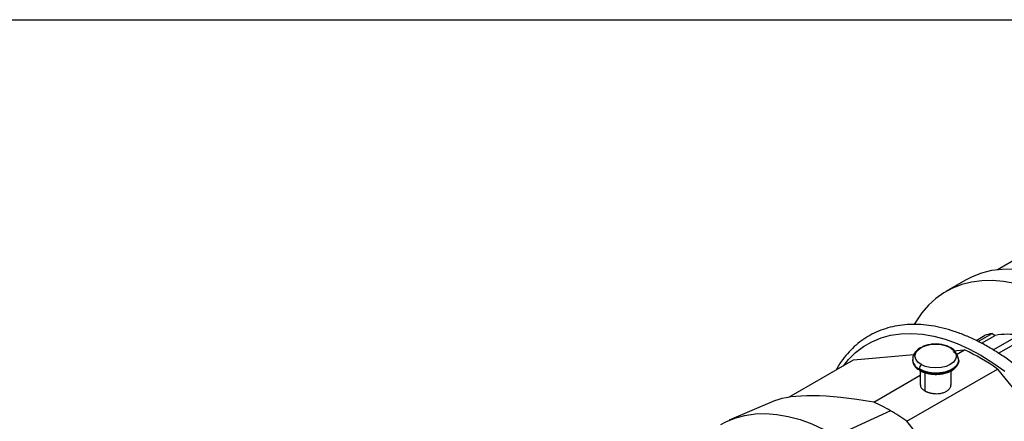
# Model space of a CAD drawing. Header units: inches. Extents: x 0 to 44.2, y 0 to 34.
# Tile 15 of 16: x 31 to 38.6, y 30.9 to 34. Entities that reach past the tile are written whole.
import ezdxf

# ---------------------------------------------------------------- set-up
doc = ezdxf.new("R2010")
doc.units = ezdxf.units.IN
doc.header["$LTSCALE"] = 4
doc.header["$MEASUREMENT"] = 0
doc.linetypes.add('SLD-Solid', pattern=[0])
doc.layers.add('SLD-DEFPOINTS', color=7, linetype='Continuous')

# ---------------------------------------------------------------- blocks, each defined once
blk = doc.blocks.new('Block2')
at = {"color": 7, "linetype": 'SLD-Solid', "lineweight": 18}
blk.add_line((44.0004, 34.0004), (0.0004, 34.0004), dxfattribs=at)

msp = doc.modelspace()

# ---------------------------------------------------------------- linework, layer by layer
at = {"color": 7, "linetype": 'SLD-Solid'}
msp.add_line((0.0004, 34.0004), (44.0004, 34.0004), dxfattribs=at)
for p, q in [((39.3048, 32.543), (38.5014, 32.0792)), ((38.2558, 31.9999), (38.1044, 31.9125)), ((38.336, 31.5361), (38.4021, 31.5743)), ((38.3521, 31.5282), (38.4588, 31.5898)), ((38.3781, 31.5142), (38.4839, 31.5753)), ((38.4588, 31.5898), (38.4839, 31.5753)), ((38.4681, 31.463), (38.6882, 31.5901)), ((38.5091, 31.4377), (38.7495, 31.5764)), ((37.3944, 31.3875), (37.8589, 31.429)), ((38.1586, 31.4558), (38.2464, 31.4636)), ((38.1849, 31.4282), (38.2464, 31.4636)), ((36.8959, 31.0998), (37.3944, 31.3875)), ((37.8485, 31.3891), (37.8485, 31.3818)), ((38.2029, 31.3818), (38.2029, 31.3891)), ((37.5504, 31.0619), (37.9076, 31.2681)), ((37.805, 30.9148), (38.501, 31.3166)), ((37.9004, 31.3168), (37.9004, 31.3095)), ((37.9076, 31.3028), (37.9076, 31.1932)), ((37.9422, 31.2881), (37.9422, 31.1488)), ((38.1438, 31.1932), (38.1438, 31.303)), ((38.501, 31.3166), (39.3529, 30.2567)), ((36.7868, 31.0709), (36.4391, 30.9233)), ((37.6777, 30.9961), (37.2601, 30.8033)), ((38.6569, 29.855), (37.805, 30.9148))]:
    msp.add_line(p, q)
at = {"flags": 128}
for points in [[(39.0818, 31.9492), (38.987, 31.9937), (38.8932, 32.0296), (38.8009, 32.0565), (38.7105, 32.0743), (38.6226, 32.0829), (38.5377, 32.0824), (38.4562, 32.0726), (38.3787, 32.0536), (38.3055, 32.0256), (38.2558, 31.9999)], [(38.635, 31.9725), (38.5475, 31.9885), (38.4623, 31.9959), (38.38, 31.9945), (38.3011, 31.9845), (38.2258, 31.9657), (38.1547, 31.9385), (38.0881, 31.9028), (38.0263, 31.8588), (37.9698, 31.8069), (37.9187, 31.7473), (37.8735, 31.6802), (37.8617, 31.66)], [(37.3197, 31.3444), (37.3558, 31.3885), (37.4105, 31.4425), (37.4706, 31.4884), (37.5358, 31.526), (37.6056, 31.5551), (37.6797, 31.5755), (37.7577, 31.587), (37.8392, 31.5897), (37.9236, 31.5835), (38.0106, 31.5684), (38.0996, 31.5446), (38.1901, 31.5121), (38.2816, 31.4712), (38.3737, 31.422), (38.4657, 31.3649), (38.5573, 31.3001)], [(37.9133, 31.3513), (37.888, 31.3703), (37.8721, 31.3925), (37.8667, 31.4162), (37.8721, 31.44), (37.888, 31.4621), (37.9133, 31.4811), (37.9462, 31.4957), (37.9845, 31.5049), (38.0257, 31.508), (38.0669, 31.5049), (38.1052, 31.4957), (38.1381, 31.4811)], [(38.1381, 31.4811), (38.1634, 31.4621), (38.1793, 31.44), (38.1847, 31.4162), (38.1793, 31.3925), (38.1634, 31.3703), (38.1381, 31.3513), (38.1052, 31.3367), (38.0669, 31.3276), (38.0257, 31.3244), (37.9845, 31.3276), (37.9462, 31.3367), (37.9133, 31.3513)], [(37.9004, 31.3168), (37.934, 31.3016), (37.973, 31.2915), (38.015, 31.287), (38.0576, 31.2885), (38.0984, 31.2959), (38.135, 31.3086), (38.1652, 31.326), (38.1873, 31.3471), (38.2, 31.3707), (38.2029, 31.3899)], [(38.2029, 31.3818), (38.2, 31.3634), (38.1873, 31.3398), (38.1652, 31.3187), (38.135, 31.3013), (38.0984, 31.2886), (38.0576, 31.2812), (38.015, 31.2797), (37.973, 31.2842), (37.934, 31.2943), (37.9004, 31.3095)], [(36.3743, 30.891), (36.4122, 30.9111), (36.483, 30.94), (36.5582, 30.9601), (36.6372, 30.9714), (36.7196, 30.9738), (36.8051, 30.9672), (36.893, 30.9517), (36.983, 30.9274), (37.0745, 30.8944), (37.1671, 30.853), (37.2601, 30.8033)]]:
    msp.add_lwpolyline(points, dxfattribs=at)
for centre, radius, start, end in [((38.5581, 31.1163), 0.4838, 101.84164, 108.8008), ((38.5792, 30.9957), 0.5874, 81.58785, 99.33652), ((37.5708, 29.9996), 1.6124, 54.76773, 65.23053), ((37.9342, 31.3959), 0.086, 184.61963, 246.84105), ((37.9342, 31.3885), 0.0859, 184.45447, 246.85741), ((37.9603, 31.3141), 0.06, 141.69486, 177.45274), ((37.9047, 31.3088), 0.0043, 170.78247, 309.20678), ((36.9317, 29.7079), 1.4886, 59.9248, 65.44254), ((36.8046, 29.4877), 1.7429, 54.96889, 59.93565)]:
    msp.add_arc(centre, radius, start, end)
msp.add_ellipse((38.6175, 30.3156), major_axis=(1.917, -0.677), ratio=0.217727, start_param=2.235934, end_param=2.907904)
for points, knots in [([(39.6887, 29.3088), (39.6889, 29.3215), (39.6896, 29.3682), (39.6844, 29.4522), (39.6731, 29.5602), (39.6553, 29.6706), (39.6316, 29.7825), (39.602, 29.8956), (39.5667, 30.0092), (39.5259, 30.1228), (39.4797, 30.2359), (39.4284, 30.348), (39.3723, 30.4585), (39.3116, 30.5669), (39.2466, 30.6727), (39.1775, 30.7754), (39.1048, 30.8745), (39.0288, 30.9695), (38.9498, 31.06), (38.8682, 31.1455), (38.7843, 31.2257), (38.6986, 31.3), (38.6115, 31.3683), (38.5232, 31.4301), (38.4344, 31.4852), (38.3452, 31.5331), (38.2562, 31.5738), (38.1678, 31.6068), (38.0804, 31.6321), (37.9945, 31.6495), (37.9105, 31.6588), (37.829, 31.66), (37.7502, 31.6532), (37.6748, 31.6383), (37.603, 31.6155), (37.5353, 31.585), (37.472, 31.547), (37.4133, 31.5018), (37.3593, 31.4496), (37.311, 31.39), (37.2784, 31.3435), (37.2636, 31.3151), (37.2614, 31.3108)], [0, 0, 0, 0, 0.009787, 0.035888, 0.061982, 0.088067, 0.114141, 0.140203, 0.166255, 0.192297, 0.218332, 0.244361, 0.270385, 0.296408, 0.322431, 0.348456, 0.374484, 0.400518, 0.426559, 0.45261, 0.478672, 0.504747, 0.530837, 0.556942, 0.583062, 0.609195, 0.635336, 0.661475, 0.687598, 0.713686, 0.739714, 0.765656, 0.791485, 0.817185, 0.842753, 0.86821, 0.893595, 0.918959, 0.944344, 0.9698, 0.995364, 1, 1, 1, 1]), ([(38.1394, 31.4812), (38.1349, 31.4836), (38.12, 31.4915), (38.0913, 31.5009), (38.0533, 31.5076), (38.0139, 31.5088), (37.9752, 31.5042), (37.9415, 31.4958), (37.9235, 31.4865), (37.9159, 31.4827)], [0, 0, 0, 0, 0.071616, 0.234091, 0.395954, 0.557346, 0.719145, 0.882316, 1, 1, 1, 1]), ([(37.9159, 31.4827), (37.9127, 31.4812), (37.8981, 31.4747), (37.879, 31.4588), (37.8605, 31.4357), (37.8499, 31.4121), (37.8496, 31.396), (37.8494, 31.3888)], [0, 0, 0, 0, 0.0788637, 0.3561097, 0.5926957, 0.8166458, 1, 1, 1, 1]), ([(38.2021, 31.3903), (38.1899, 31.4258), (38.1773, 31.4623), (38.1405, 31.4806), (38.1394, 31.4812)], [0, 0, 0, 0, 0.968703, 1, 1, 1, 1]), ([(38.2014, 31.3892), (38.201, 31.3939), (38.1999, 31.4065), (38.1884, 31.4257), (38.1753, 31.4409), (38.165, 31.4477), (38.1631, 31.4489)], [0, 0, 0, 0, 0.209083, 0.562563, 0.922787, 1, 1, 1, 1]), ([(37.9031, 31.3055), (37.9066, 31.3033), (37.9189, 31.2953), (37.9461, 31.2858), (37.9828, 31.2776), (38.0219, 31.2746), (38.0611, 31.2766), (38.0986, 31.2837), (38.1327, 31.2956), (38.1618, 31.3118), (38.1841, 31.3318), (38.1992, 31.3546), (38.2016, 31.3712), (38.2028, 31.3794)], [0, 0, 0, 0, 0.036658, 0.133016, 0.229278, 0.325397, 0.421486, 0.517679, 0.614114, 0.710953, 0.808232, 0.905187, 1, 1, 1, 1]), ([(37.9088, 31.1954), (37.9087, 31.1912), (37.9087, 31.1802), (37.9202, 31.1637), (37.9352, 31.1535), (37.9422, 31.1488)], [0, 0, 0, 0, 0.246549, 0.648946, 1, 1, 1, 1]), ([(38.1092, 31.1454), (38.1162, 31.1503), (38.1312, 31.1607), (38.1427, 31.1786), (38.1426, 31.1907), (38.1425, 31.1953)], [0, 0, 0, 0, 0.350928, 0.753541, 1, 1, 1, 1]), ([(37.9422, 31.1488), (37.9438, 31.1478), (37.9473, 31.1459), (37.9531, 31.1431), (37.9596, 31.1403), (37.9668, 31.1375), (37.9748, 31.135), (37.9836, 31.1326), (37.9931, 31.1305), (38.0034, 31.1289), (38.0143, 31.1277), (38.0282, 31.1269), (38.0442, 31.1272), (38.0613, 31.1291), (38.0764, 31.1323), (38.0893, 31.1362), (38.1002, 31.1406), (38.1063, 31.1439), (38.1092, 31.1454)], [0, 0, 0, 0, 0.0377418, 0.078209, 0.1214024, 0.1673224, 0.2159697, 0.2673446, 0.3214471, 0.3782777, 0.4378362, 0.5001228, 0.6024529, 0.6971776, 0.7842952, 0.8638047, 0.9357059, 1, 1, 1, 1])]:
    msp.add_open_spline(points, degree=3, knots=knots)

# ---------------------------------------------------------------- block references
at = {"layer": 'SLD-DEFPOINTS'}
msp.add_blockref('Block2', (0, 0), dxfattribs=at)

doc.saveas('drawing.dxf')
